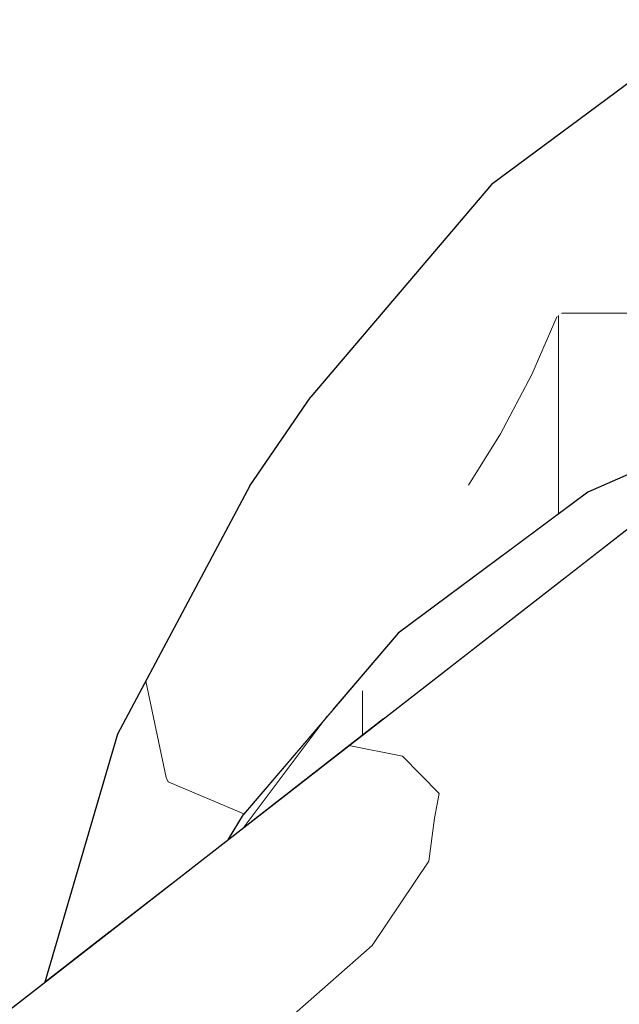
# Model space of a CAD drawing. Header units: millimetres. Extents: x -36478 to 31050, y -14811 to 11827.
# Tile 119 of 217: x -17685 to -17644, y 8393 to 8460. Entities that reach past the tile are written whole.
import ezdxf

# ---------------------------------------------------------------- set-up
doc = ezdxf.new("R2010")
doc.units = ezdxf.units.MM
doc.header["$MEASUREMENT"] = 0
doc.linetypes.add('Wipeout_Contour', pattern=[1000, 0, -1000])
doc.layers.add('Nové_Konstrukce - krov', color=7, linetype='Continuous')
doc.layers.add('Nové_Výplně - Povrchové', color=7, linetype='Continuous')

# ---------------------------------------------------------------- blocks, each defined once
blk = doc.blocks.new('výplň_2089_1', base_point=(0, 0))
at = {"color": 254, "linetype": 'Wipeout_Contour', "lineweight": 0, "ltscale": 78296.145952}
blk.add_wipeout([(-17682.953, 8394.329), (-17678.572, 8397.736), (-17676.825, 8403.682), (-17677.996, 8411.194)], dxfattribs=at).dxf.layer = 'Nové_Výplně - Povrchové'
blk = doc.blocks.new('výplň_2090_1', base_point=(0, 0))
at = {"color": 254, "linetype": 'Wipeout_Contour', "lineweight": 0, "ltscale": 58713.775531}
blk.add_wipeout([(-17676.825, 8403.682), (-17678.572, 8397.736), (-17674.307, 8401.054)], dxfattribs=at).dxf.layer = 'Nové_Výplně - Povrchové'
blk = doc.blocks.new('*X4183')
at = {"layer": 'Nové_Výplně - Povrchové', "color": 21, "linetype": 'Continuous', "lineweight": 20, "true_color": 0xffaaaa}
blk.add_line((-17669.402, 8405.779), (-17674.549, 8407.957), dxfattribs=at)
blk = doc.blocks.new('výplň_2091_1', base_point=(0, 0))
at = {"color": 254, "linetype": 'Wipeout_Contour', "lineweight": 0, "ltscale": 117412.109629}
blk.add_wipeout([(-17668.301, 8419.697), (-17676.825, 8403.682), (-17674.307, 8401.054), (-17670.457, 8404.048), (-17669.441, 8405.734), (-17663.352, 8412.869)], dxfattribs=at).dxf.layer = 'Nové_Výplně - Povrchové'
at = {"layer": 'Nové_Výplně - Povrchové', "color": 21, "linetype": 'Continuous', "lineweight": 20, "true_color": 0xffaaaa}
blk.add_blockref('*X4183', (0, 0), dxfattribs=at)
blk = doc.blocks.new('*X4185')
at = {"layer": 'Nové_Výplně - Povrchové', "color": 21, "linetype": 'Continuous', "lineweight": 20, "true_color": 0xffaaaa}
for p, q in [((-17674.702, 8408.245), (-17676.072, 8414.809)), ((-17674.549, 8407.957), (-17674.702, 8408.245))]:
    blk.add_line(p, q, dxfattribs=at)
blk = doc.blocks.new('výplň_2092_1', base_point=(0, 0))
at = {"color": 254, "linetype": 'Wipeout_Contour', "lineweight": 0, "ltscale": 78297.877797}
blk.add_wipeout([(-17677.996, 8411.194), (-17676.825, 8403.682), (-17668.301, 8419.697), (-17668.997, 8428.105)], dxfattribs=at).dxf.layer = 'Nové_Výplně - Povrchové'
at = {"layer": 'Nové_Výplně - Povrchové', "color": 21, "linetype": 'Continuous', "lineweight": 20, "true_color": 0xffaaaa}
blk.add_blockref('*X4185', (0, 0), dxfattribs=at)
blk = doc.blocks.new('výplň_2093_1', base_point=(0, 0))
at = {"color": 254, "linetype": 'Wipeout_Contour', "lineweight": 0, "ltscale": 97824.927327}
blk.add_wipeout([(-17656.836, 8433.136), (-17668.301, 8419.697), (-17663.352, 8412.869), (-17658.911, 8418.074), (-17651.615, 8423.499)], dxfattribs=at).dxf.layer = 'Nové_Výplně - Povrchové'
blk = doc.blocks.new('výplň_2094_1', base_point=(0, 0))
at = {"color": 254, "linetype": 'Wipeout_Contour', "lineweight": 0, "ltscale": 78292.718605}
blk.add_wipeout([(-17664.86, 8434.162), (-17668.997, 8428.105), (-17656.89, 8442.294), (-17652.551, 8448.59)], dxfattribs=at).dxf.layer = 'Nové_Výplně - Povrchové'
blk = doc.blocks.new('výplň_2095_1', base_point=(0, 0))
at = {"color": 254, "linetype": 'Wipeout_Contour', "lineweight": 0, "ltscale": 78265.635597}
blk.add_wipeout([(-17637.455, 8459.813), (-17652.551, 8448.59), (-17656.89, 8442.294), (-17642.045, 8453.331)], dxfattribs=at).dxf.layer = 'Nové_Výplně - Povrchové'
blk = doc.blocks.new('výplň_2096_1', base_point=(0, 0))
at = {"color": 254, "linetype": 'Wipeout_Contour', "lineweight": 0, "ltscale": 78286.84624}
blk.add_wipeout([(-17668.997, 8428.105), (-17668.301, 8419.697), (-17656.836, 8433.136), (-17656.89, 8442.294)], dxfattribs=at).dxf.layer = 'Nové_Výplně - Povrchové'
blk = doc.blocks.new('*X4195')
at = {"layer": 'Nové_Výplně - Povrchové', "color": 21, "linetype": 'Continuous', "lineweight": 20, "true_color": 0xffaaaa}
for p, q in [((-17648.09, 8439.638), (-17649.821, 8435.677)), ((-17647.997, 8439.707), (-17647.997, 8426.189)), ((-17647.804, 8439.85), (-17641.334, 8439.85)), ((-17649.821, 8435.677), (-17651.943, 8431.647)), ((-17651.943, 8431.647), (-17654.128, 8428.137))]:
    blk.add_line(p, q, dxfattribs=at)
blk = doc.blocks.new('výplň_2097_1', base_point=(0, 0))
at = {"color": 254, "linetype": 'Wipeout_Contour', "lineweight": 0, "ltscale": 117339.648204}
blk.add_wipeout([(-17656.836, 8433.136), (-17651.615, 8423.499), (-17645.999, 8427.674), (-17638.014, 8431.193), (-17637.998, 8431.2), (-17642.776, 8443.589)], dxfattribs=at).dxf.layer = 'Nové_Výplně - Povrchové'
at = {"layer": 'Nové_Výplně - Povrchové', "color": 21, "linetype": 'Continuous', "lineweight": 20, "true_color": 0xffaaaa}
blk.add_blockref('*X4195', (0, 0), dxfattribs=at)
blk = doc.blocks.new('výplň_2098_1', base_point=(0, 0))
at = {"color": 254, "linetype": 'Wipeout_Contour', "lineweight": 0, "ltscale": 78260.586002}
blk.add_wipeout([(-17656.89, 8442.294), (-17656.836, 8433.136), (-17642.776, 8443.589), (-17642.045, 8453.331)], dxfattribs=at).dxf.layer = 'Nové_Výplně - Povrchové'
blk = doc.blocks.new('*X4291')
at = {"layer": 'Nové_Výplně - Povrchové', "color": 21, "linetype": 'Continuous', "lineweight": 20, "true_color": 0xffaaaa}
blk.add_line((-17663.734, 8412.422), (-17669.375, 8404.89), dxfattribs=at)
blk = doc.blocks.new('výplň_2145_1', base_point=(0, 0))
at = {"color": 254, "linetype": 'Wipeout_Contour', "lineweight": 0, "ltscale": 97825.683638}
blk.add_wipeout([(-17670.457, 8404.048), (-17668.991, 8405.188), (-17661.255, 8414.255), (-17658.911, 8418.074), (-17669.441, 8405.734)], dxfattribs=at).dxf.layer = 'Nové_Výplně - Povrchové'
at = {"layer": 'Nové_Výplně - Povrchové', "color": 21, "linetype": 'Continuous', "lineweight": 20, "true_color": 0xffaaaa}
blk.add_blockref('*X4291', (0, 0), dxfattribs=at)
blk = doc.blocks.new('*X4293')
at = {"layer": 'Nové_Výplně - Povrchové', "color": 21, "linetype": 'Continuous', "lineweight": 20, "true_color": 0xffaaaa}
blk.add_line((-17661.338, 8414.158), (-17661.338, 8411.14), dxfattribs=at)
blk = doc.blocks.new('výplň_2146_1', base_point=(0, 0))
at = {"color": 254, "linetype": 'Wipeout_Contour', "lineweight": 0, "ltscale": 58691.101604}
blk.add_wipeout([(-17661.255, 8414.255), (-17668.991, 8405.188), (-17659.893, 8412.264)], dxfattribs=at).dxf.layer = 'Nové_Výplně - Povrchové'
at = {"layer": 'Nové_Výplně - Povrchové', "color": 21, "linetype": 'Continuous', "lineweight": 20, "true_color": 0xffaaaa}
blk.add_blockref('*X4293', (0, 0), dxfattribs=at)
blk = doc.blocks.new('výplň_2147_1', base_point=(0, 0))
at = {"color": 254, "linetype": 'Wipeout_Contour', "lineweight": 0, "ltscale": 78236.982033}
blk.add_wipeout([(-17645.999, 8427.674), (-17658.911, 8418.074), (-17661.255, 8414.255), (-17648.513, 8423.728)], dxfattribs=at).dxf.layer = 'Nové_Výplně - Povrchové'
blk = doc.blocks.new('výplň_2148_1', base_point=(0, 0))
at = {"color": 254, "linetype": 'Wipeout_Contour', "lineweight": 0, "ltscale": 78234.3208}
blk.add_wipeout([(-17648.513, 8423.728), (-17661.255, 8414.255), (-17659.893, 8412.264), (-17647.567, 8421.851)], dxfattribs=at).dxf.layer = 'Nové_Výplně - Povrchové'
blk = doc.blocks.new('výplň_2149_1', base_point=(0, 0))
at = {"color": 254, "linetype": 'Wipeout_Contour', "lineweight": 0, "ltscale": 97757.234072}
blk.add_wipeout([(-17648.513, 8423.728), (-17640.763, 8427.144), (-17635.722, 8431.064), (-17636.063, 8432.052), (-17645.999, 8427.674)], dxfattribs=at).dxf.layer = 'Nové_Výplně - Povrchové'
blk = doc.blocks.new('výplň_2150_1', base_point=(0, 0))
at = {"color": 254, "linetype": 'Wipeout_Contour', "lineweight": 0, "ltscale": 58659.804184}
blk.add_wipeout([(-17648.513, 8423.728), (-17647.567, 8421.851), (-17640.763, 8427.144)], dxfattribs=at).dxf.layer = 'Nové_Výplně - Povrchové'
blk = doc.blocks.new('výplň_2164_1', base_point=(0, 0))
at = {"color": 254, "linetype": 'Wipeout_Contour', "lineweight": 0, "ltscale": 117118.788349}
blk.add_wipeout([(-17570.557, 8410.754), (-17695.285, 8313.743), (-17692.204, 8312.039), (-17690.124, 8310.498), (-17681.534, 8303.973), (-17555.179, 8402.25)], dxfattribs=at).dxf.layer = 'Nové_Výplně - Povrchové'
blk = doc.blocks.new('výplň_2166_1', base_point=(0, 0))
at = {"color": 254, "linetype": 'Wipeout_Contour', "lineweight": 0, "ltscale": 97480.881869}
blk.add_wipeout([(-17555.179, 8402.25), (-17681.534, 8303.973), (-17672.256, 8296.926), (-17667.844, 8292.494), (-17540.786, 8391.317)], dxfattribs=at).dxf.layer = 'Nové_Výplně - Povrchové'
blk = doc.blocks.new('*X4337')
at = {"layer": 'Nové_Výplně - Povrchové', "color": 21, "linetype": 'Continuous', "lineweight": 20, "true_color": 0xffaaaa}
for p, q in [((-17618.492, 8403.981), (-17614.196, 8401.177)), ((-17614.196, 8401.177), (-17608.634, 8400.623)), ((-17643.496, 8384.534), (-17647.364, 8370.499)), ((-17674.782, 8360.201), (-17676.028, 8355.676)), ((-17676.166, 8355.176), (-17678.649, 8346.166))]:
    blk.add_line(p, q, dxfattribs=at)
blk = doc.blocks.new('výplň_2168_1', base_point=(0, 0))
at = {"color": 254, "linetype": 'Wipeout_Contour', "lineweight": 0, "ltscale": 292691.338955}
blk.add_wipeout([(-17719.198, 8325.655), (-17712.183, 8323.087), (-17709.926, 8321.84), (-17583.673, 8420.036), (-17582.593, 8430.208), (-17579.197, 8434.241), (-17576.083, 8435.123), (-17572.498, 8433.811), (-17572.455, 8437.292), (-17571.932, 8440.195), (-17574.72, 8438.026), (-17575.93, 8447.571), (-17579.044, 8446.689), (-17582.44, 8442.656), (-17583.671, 8431.064)], dxfattribs=at).dxf.layer = 'Nové_Výplně - Povrchové'
at = {"layer": 'Nové_Výplně - Povrchové', "color": 21, "linetype": 'Continuous', "lineweight": 20, "true_color": 0xffaaaa}
blk.add_blockref('*X4337', (0, 0), dxfattribs=at)
blk = doc.blocks.new('výplň_2184_1', base_point=(0, 0))
at = {"color": 254, "linetype": 'Wipeout_Contour', "lineweight": 0, "ltscale": 78129.027695}
blk.add_wipeout([(-17709.926, 8321.84), (-17708.947, 8321.298), (-17586.454, 8416.571), (-17587.806, 8416.822)], dxfattribs=at).dxf.layer = 'Nové_Výplně - Povrchové'
blk = doc.blocks.new('*X4385')
at = {"layer": 'Nové_Výplně - Povrchové', "color": 21, "linetype": 'Continuous', "lineweight": 20, "true_color": 0xffaaaa}
for p, q in [((-17658.613, 8409.704), (-17662.261, 8410.423)), ((-17656.118, 8407.173), (-17658.613, 8409.704)), ((-17656.428, 8405.48), (-17656.118, 8407.173))]:
    blk.add_line(p, q, dxfattribs=at)
blk = doc.blocks.new('výplň_2192_1', base_point=(0, 0))
at = {"color": 254, "linetype": 'Wipeout_Contour', "lineweight": 0, "ltscale": 78294.954251}
blk.add_wipeout([(-17638.352, 8429.019), (-17745.721, 8345.51), (-17735.878, 8343.685), (-17621.865, 8432.362)], dxfattribs=at).dxf.layer = 'Nové_Výplně - Povrchové'
at = {"layer": 'Nové_Výplně - Povrchové', "color": 21, "linetype": 'Continuous', "lineweight": 20, "true_color": 0xffaaaa}
blk.add_blockref('*X4385', (0, 0), dxfattribs=at)
blk = doc.blocks.new('*X4387')
at = {"layer": 'Nové_Výplně - Povrchové', "color": 21, "linetype": 'Continuous', "lineweight": 20, "true_color": 0xffaaaa}
for p, q in [((-17656.821, 8402.571), (-17656.428, 8405.48)), ((-17660.688, 8396.817), (-17656.821, 8402.571)), ((-17667.521, 8390.808), (-17660.688, 8396.817)), ((-17670.283, 8388.88), (-17667.521, 8390.808)), ((-17673.3, 8386.967), (-17670.283, 8388.88)), ((-17676.556, 8385.08), (-17673.3, 8386.967)), ((-17680.034, 8383.229), (-17676.556, 8385.08)), ((-17683.716, 8381.422), (-17680.034, 8383.229)), ((-17693.042, 8377.002), (-17668.08, 8382.785)), ((-17687.582, 8379.67), (-17683.716, 8381.422)), ((-17691.612, 8377.982), (-17687.582, 8379.67)), ((-17691.951, 8377.851), (-17691.612, 8377.982)), ((-17695.785, 8374.869), (-17695.785, 8367.824)), ((-17695.785, 8367.824), (-17695.785, 8361.236)), ((-17724.328, 8352.669), (-17699.365, 8358.452))]:
    blk.add_line(p, q, dxfattribs=at)
blk = doc.blocks.new('výplň_2193_1', base_point=(0, 0))
at = {"color": 254, "linetype": 'Wipeout_Contour', "lineweight": 0, "ltscale": 117434.454044}
blk.add_wipeout([(-17735.878, 8343.685), (-17732.682, 8343.093), (-17728.796, 8340.724), (-17727.661, 8336.444), (-17604.337, 8432.362), (-17621.865, 8432.362)], dxfattribs=at).dxf.layer = 'Nové_Výplně - Povrchové'
at = {"layer": 'Nové_Výplně - Povrchové', "color": 21, "linetype": 'Continuous', "lineweight": 20, "true_color": 0xffaaaa}
blk.add_blockref('*X4387', (0, 0), dxfattribs=at)
blk = doc.blocks.new('výplň_2195_1', base_point=(0, 0))
at = {"color": 254, "linetype": 'Wipeout_Contour', "lineweight": 0, "ltscale": 78094.149887}
blk.add_wipeout([(-17586.454, 8416.571), (-17708.947, 8321.298), (-17695.285, 8313.743), (-17570.557, 8410.754)], dxfattribs=at).dxf.layer = 'Nové_Výplně - Povrchové'
blk = doc.blocks.new('výplň_2196_1', base_point=(0, 0))
at = {"color": 254, "linetype": 'Wipeout_Contour', "lineweight": 0, "ltscale": 117357.387681}
blk.add_wipeout([(-17727.661, 8336.444), (-17726.004, 8330.194), (-17724.771, 8327.694), (-17719.198, 8325.655), (-17586.301, 8429.019), (-17604.337, 8432.362)], dxfattribs=at).dxf.layer = 'Nové_Výplně - Povrchové'

msp = doc.modelspace()

# ---------------------------------------------------------------- block references
at = {"layer": 'Nové_Výplně - Povrchové', "color": 21, "linetype": 'Continuous', "lineweight": 20, "true_color": 0xffaaaa}
msp.add_blockref('výplň_2089_1', (0, 0), dxfattribs=at)

# ---------------------------------------------------------------- next in the draw order: block references
msp.add_blockref('výplň_2090_1', (0, 0), dxfattribs=at)

# ---------------------------------------------------------------- next in the draw order: block references
msp.add_blockref('výplň_2091_1', (0, 0), dxfattribs=at)

# ---------------------------------------------------------------- next in the draw order: block references
msp.add_blockref('výplň_2092_1', (0, 0), dxfattribs=at)

# ---------------------------------------------------------------- next in the draw order: block references
msp.add_blockref('výplň_2093_1', (0, 0), dxfattribs=at)

# ---------------------------------------------------------------- next in the draw order: block references
for name in ['výplň_2094_1', 'výplň_2145_1']:
    msp.add_blockref(name, (0, 0), dxfattribs=at)

# ---------------------------------------------------------------- next in the draw order: block references
for name in ['výplň_2095_1', 'výplň_2146_1']:
    msp.add_blockref(name, (0, 0), dxfattribs=at)

# ---------------------------------------------------------------- next in the draw order: block references
for name in ['výplň_2096_1', 'výplň_2164_1']:
    msp.add_blockref(name, (0, 0), dxfattribs=at)

# ---------------------------------------------------------------- next in the draw order: block references
for name in ['výplň_2097_1', 'výplň_2166_1']:
    msp.add_blockref(name, (0, 0), dxfattribs=at)

# ---------------------------------------------------------------- next in the draw order: block references
for name in ['výplň_2098_1', 'výplň_2147_1']:
    msp.add_blockref(name, (0, 0), dxfattribs=at)

# ---------------------------------------------------------------- next in the draw order: linework, layer by layer
at = {"layer": 'Nové_Konstrukce - krov', "color": 1, "linetype": 'Continuous', "lineweight": 25}
msp.add_line((-17637.455, 8459.813), (-17652.551, 8448.59), dxfattribs=at)

# ---------------------------------------------------------------- next in the draw order: block references
at = {"layer": 'Nové_Výplně - Povrchové', "color": 21, "linetype": 'Continuous', "lineweight": 20, "true_color": 0xffaaaa}
msp.add_blockref('výplň_2148_1', (0, 0), dxfattribs=at)

# ---------------------------------------------------------------- next in the draw order: block references
msp.add_blockref('výplň_2149_1', (0, 0), dxfattribs=at)

# ---------------------------------------------------------------- next in the draw order: block references
msp.add_blockref('výplň_2150_1', (0, 0), dxfattribs=at)

# ---------------------------------------------------------------- next in the draw order: block references
msp.add_blockref('výplň_2168_1', (0, 0), dxfattribs=at)

# ---------------------------------------------------------------- next in the draw order: linework, layer by layer
at = {"layer": 'Nové_Konstrukce - krov', "color": 1, "linetype": 'Continuous', "lineweight": 25}
msp.add_line((-17652.551, 8448.59), (-17664.86, 8434.162), dxfattribs=at)

# ---------------------------------------------------------------- next in the draw order: block references
at = {"layer": 'Nové_Výplně - Povrchové', "color": 21, "linetype": 'Continuous', "lineweight": 20, "true_color": 0xffaaaa}
msp.add_blockref('výplň_2184_1', (0, 0), dxfattribs=at)

# ---------------------------------------------------------------- next in the draw order: block references
msp.add_blockref('výplň_2192_1', (0, 0), dxfattribs=at)

# ---------------------------------------------------------------- next in the draw order: block references
msp.add_blockref('výplň_2193_1', (0, 0), dxfattribs=at)

# ---------------------------------------------------------------- next in the draw order: block references
msp.add_blockref('výplň_2195_1', (0, 0), dxfattribs=at)

# ---------------------------------------------------------------- next in the draw order: block references
msp.add_blockref('výplň_2196_1', (0, 0), dxfattribs=at)

# ---------------------------------------------------------------- next in the draw order: linework, layer by layer
at = {"layer": 'Nové_Konstrukce - krov', "color": 1, "linetype": 'Continuous', "lineweight": 25}
for p, q in [((-17668.997, 8428.105), (-17664.86, 8434.162)), ((-17636.063, 8432.052), (-17645.999, 8427.674)), ((-17745.721, 8345.51), (-17638.352, 8429.019)), ((-17668.997, 8428.105), (-17677.996, 8411.194)), ((-17645.999, 8427.674), (-17658.911, 8418.074)), ((-17658.911, 8418.074), (-17669.441, 8405.733)), ((-17677.996, 8411.194), (-17682.953, 8394.329)), ((-17670.457, 8404.048), (-17669.441, 8405.733))]:
    msp.add_line(p, q, dxfattribs=at)

doc.saveas('drawing.dxf')
